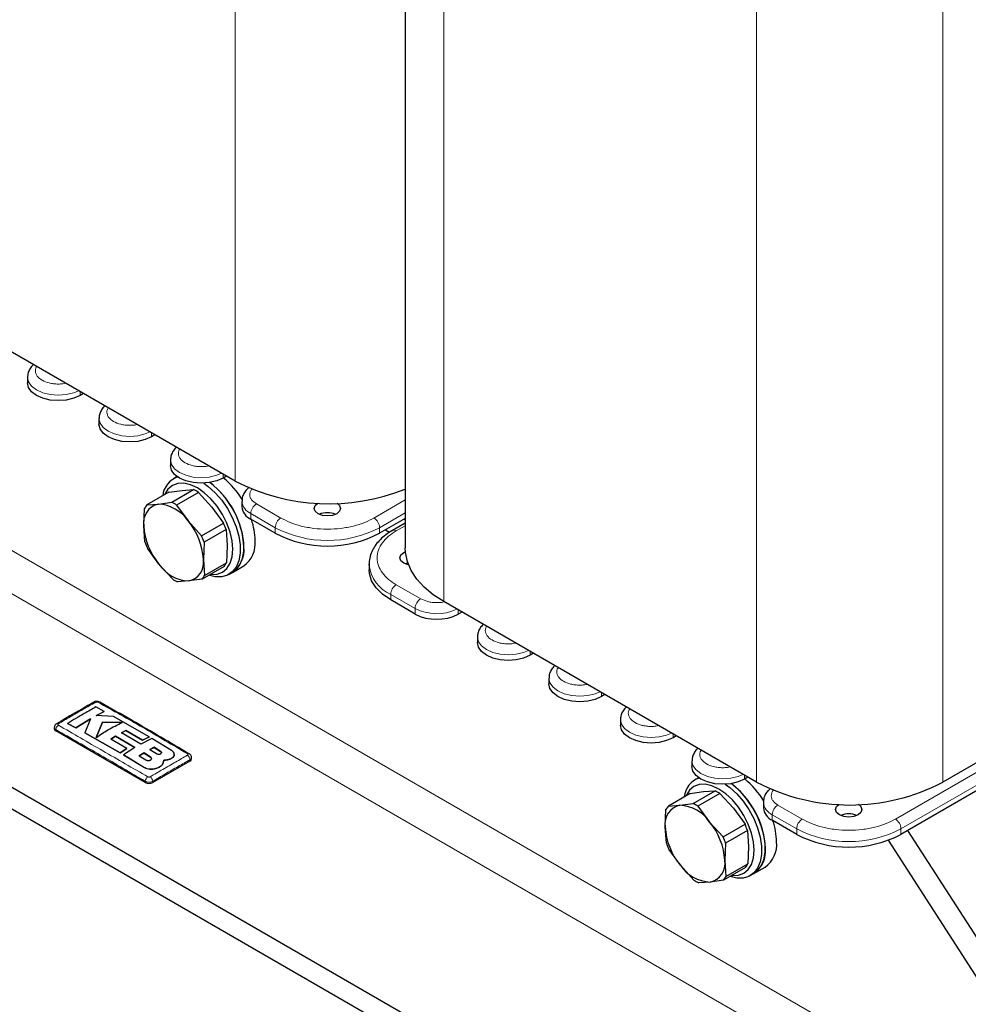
# Model space of a CAD drawing. Header units: millimetres. Extents: x 5 to 418, y 2 to 292.
# Tile 16 of 36: x 256 to 285, y 57 to 87. Entities that reach past the tile are written whole.
import ezdxf

# ---------------------------------------------------------------- set-up
doc = ezdxf.new("R2010")
doc.units = ezdxf.units.MM

msp = doc.modelspace()

# ---------------------------------------------------------------- linework, layer by layer
at = {"color": 7, "linetype": 'Continuous', "lineweight": 18}
for p, q in [((262.7461, 72.8059), (262.7461, 98.6739)), ((269.0818, 69.1484), (269.0818, 95.0164)), ((278.5853, 63.6622), (278.5853, 89.5302)), ((284.2421, 63.6622), (284.2421, 89.5302)), ((235.0105, 82.7872), (289.3163, 51.4371)), ((234.4448, 81.8074), (288.7506, 50.4573)), ((258.0339, 75.4085), (258.0339, 75.5262)), ((260.2061, 74.1545), (260.2061, 74.2722)), ((262.3784, 72.9005), (262.3784, 73.0182)), ((300.053, 72.5022), (282.7996, 62.542)), ((264.132, 71.6858), (263.391, 72.1136)), ((267.9102, 72.234), (266.9604, 71.6858)), ((282.9693, 62.2481), (300.2227, 72.2082)), ((263.2213, 71.8196), (263.9623, 71.3918)), ((263.2213, 71.6498), (263.2213, 71.8196)), ((267.1301, 71.3918), (267.9102, 71.8421)), ((263.9623, 71.3918), (263.9623, 71.222)), ((267.1301, 71.222), (267.1301, 71.3918)), ((267.6393, 71.2939), (267.9102, 71.4503)), ((268.3803, 69.2333), (267.6393, 69.6611)), ((267.4695, 69.3671), (268.2106, 68.9393)), ((267.4695, 69.1973), (267.4695, 69.3671)), ((268.2106, 68.9393), (268.2106, 68.7695)), ((269.523, 68.7695), (269.523, 68.8937)), ((271.7009, 67.5188), (271.7009, 67.6364)), ((273.8731, 66.2648), (273.8731, 66.3824)), ((257.2985, 65.218), (257.2985, 65.2587)), ((276.0453, 65.0108), (276.0453, 65.1284)), ((260.4803, 64.5997), (260.4803, 64.597)), ((260.1732, 64.4269), (260.1732, 64.4243)), ((261.3715, 64.3036), (261.3715, 64.3444)), ((259.9943, 64.1067), (259.9943, 64.1041)), ((260.0138, 63.6505), (260.0138, 63.6912)), ((260.2401, 63.6505), (260.2401, 63.6912)), ((278.2176, 63.7567), (278.2176, 63.8744)), ((279.9712, 62.542), (279.2301, 62.9698)), ((279.0604, 62.6759), (279.8015, 62.2481)), ((279.0604, 62.506), (279.0604, 62.6759)), ((279.8015, 62.2481), (279.8015, 62.0782)), ((282.9693, 62.0782), (282.9693, 62.2481))]:
    msp.add_line(p, q, dxfattribs=at)
at = {"color": 7, "linetype": 'Continuous', "lineweight": 25}
for p, q in [((267.9102, 95.8664), (267.9102, 70.7812)), ((229.3537, 78.8683), (283.6595, 47.5183)), ((229.3537, 78.2151), (283.6595, 46.865)), ((262.7461, 72.8059), (253.2426, 78.2922)), ((256.4361, 75.9604), (256.4361, 75.7906)), ((258.1358, 75.4674), (258.0339, 75.4085)), ((258.6083, 74.7064), (258.6083, 74.5366)), ((260.3081, 74.2134), (260.2061, 74.1545)), ((260.7805, 73.4524), (260.7805, 73.2826)), ((260.9841, 72.9438), (260.8709, 72.8785)), ((260.9859, 72.9449), (260.9841, 72.9438)), ((262.4803, 72.9594), (262.3784, 72.9005)), ((260.7305, 72.4662), (260.0648, 72.0819)), ((260.7305, 72.4662), (261.1358, 72.5237)), ((260.817, 72.1632), (261.4827, 72.5475)), ((261.6303, 72.4644), (260.9645, 72.08)), ((261.1358, 72.5237), (261.4827, 72.5475)), ((261.6303, 72.4644), (262.0408, 72.0138)), ((260.0648, 72.0819), (260.4117, 72.1057)), ((260.4117, 72.1057), (260.817, 72.1632)), ((260.9645, 72.08), (261.3167, 71.5958)), ((262.9494, 72.1984), (262.9494, 72.0286)), ((259.9686, 71.4501), (259.9925, 71.975)), ((262.0408, 72.0138), (262.393, 71.5296)), ((300.2227, 72.0384), (282.9693, 62.0782)), ((298.6105, 71.9569), (284.2421, 63.6622)), ((261.3167, 71.5958), (261.7273, 71.1452)), ((261.7273, 71.1452), (262.393, 71.5296)), ((263.9623, 71.222), (263.2213, 71.6498)), ((267.9102, 71.6723), (267.1301, 71.222)), ((267.9102, 71.5314), (267.5193, 71.3058)), ((267.8764, 71.6528), (267.9102, 71.6333)), ((260.003, 70.9589), (259.9686, 71.4501)), ((262.4683, 71.3395), (261.8026, 70.9552)), ((262.4683, 71.3395), (262.5028, 70.8483)), ((267.3107, 71.3262), (267.4379, 71.2529)), ((261.8026, 70.9552), (261.7787, 70.4303)), ((260.4306, 70.2846), (260.0784, 70.7689)), ((262.5028, 70.8483), (262.4789, 70.3235)), ((260.8411, 69.8341), (260.4306, 70.2846)), ((261.7787, 70.4303), (261.8131, 69.9391)), ((261.8131, 69.9391), (262.4789, 70.3235)), ((266.8135, 70.2815), (266.8135, 70.1117)), ((266.8141, 70.2501), (266.8135, 70.2815)), ((267.9895, 70.3236), (267.9042, 70.2946)), ((262.4066, 70.2166), (261.7409, 69.8322)), ((262.5508, 69.9686), (262.6639, 70.0339)), ((262.6639, 70.0339), (263.0034, 70.2298)), ((261.3356, 69.7748), (260.9887, 69.7509)), ((261.7409, 69.8322), (261.3356, 69.7748)), ((268.2106, 68.7695), (267.4695, 69.1973)), ((278.5853, 63.6622), (269.0818, 69.1484)), ((269.6306, 68.8316), (269.523, 68.7695)), ((270.103, 68.0707), (270.103, 67.9008)), ((271.8028, 67.5776), (271.7009, 67.5188)), ((272.2753, 66.8167), (272.2753, 66.6468)), ((273.975, 66.3236), (273.8731, 66.2648)), ((258.7657, 65.8121), (258.5169, 65.9468)), ((258.5244, 65.6842), (258.7657, 65.8121)), ((258.7657, 65.8095), (258.5244, 65.6816)), ((258.7657, 65.8121), (258.7657, 65.8095)), ((257.9042, 65.3159), (258.3544, 65.5893)), ((258.3544, 65.5867), (257.9042, 65.3133)), ((258.3544, 65.5893), (258.1781, 65.1664)), ((259.0489, 65.657), (258.5244, 65.6842)), ((258.7166, 65.4855), (258.5256, 65.0248)), ((259.3187, 65.4793), (258.7166, 65.4855)), ((258.7166, 65.4855), (258.7166, 65.4829)), ((260.1347, 65.0373), (259.0489, 65.657)), ((274.4475, 65.5627), (274.4475, 65.3928)), ((257.2517, 65.3239), (257.2517, 65.2833)), ((260.0138, 63.6505), (257.2985, 65.218)), ((257.6555, 65.4501), (257.9042, 65.3159)), ((257.6555, 65.4501), (257.6555, 65.4474)), ((257.9042, 65.3133), (257.6555, 65.4474)), ((257.9042, 65.3159), (257.9042, 65.3133)), ((258.5256, 65.0222), (258.7166, 65.4829)), ((258.7166, 65.4829), (259.3187, 65.4767)), ((259.2925, 65.1667), (259.423, 65.235)), ((259.423, 65.2324), (259.2925, 65.1641)), ((259.423, 65.235), (259.9303, 64.9389)), ((259.423, 65.235), (259.423, 65.2324)), ((259.9303, 64.9362), (259.423, 65.2324)), ((258.1781, 65.1664), (259.253, 64.554)), ((258.1781, 65.1664), (258.1781, 65.1638)), ((259.253, 64.5514), (258.1781, 65.1638)), ((258.9702, 64.9746), (259.1145, 65.0647)), ((259.1145, 65.0621), (258.9702, 64.972)), ((259.4571, 64.6907), (258.9702, 64.9746)), ((259.1145, 65.0647), (259.7003, 64.7206)), ((259.1145, 65.0647), (259.1145, 65.0621)), ((259.7003, 64.718), (259.1145, 65.0621)), ((259.8785, 64.8227), (259.2925, 65.1667)), ((260.2133, 64.9908), (259.8785, 64.8227)), ((259.9303, 64.9389), (260.1347, 65.0373)), ((260.1347, 65.0347), (259.9303, 64.9362)), ((259.9303, 64.9389), (259.9303, 64.9362)), ((260.1347, 65.0373), (260.1347, 65.0347)), ((260.8118, 64.6299), (260.2133, 64.9908)), ((276.1473, 65.0696), (276.0453, 65.0108)), ((259.253, 64.554), (259.4571, 64.6907)), ((259.4571, 64.6881), (259.253, 64.5514)), ((259.7003, 64.7206), (259.352, 64.4954)), ((259.4571, 64.6907), (259.4571, 64.6881)), ((260.2833, 64.7222), (260.157, 64.6544)), ((260.157, 64.6518), (260.2833, 64.7196)), ((260.157, 64.6544), (260.354, 64.5307)), ((260.4803, 64.5997), (260.2833, 64.7222)), ((260.2833, 64.7222), (260.2833, 64.7196)), ((260.2833, 64.7196), (260.4803, 64.597)), ((259.253, 64.554), (259.253, 64.5514)), ((259.352, 64.4954), (259.9943, 64.1067)), ((259.352, 64.4954), (259.352, 64.4927)), ((259.9943, 64.1041), (259.352, 64.4927)), ((259.9763, 64.5508), (259.832, 64.4625)), ((259.832, 64.4599), (259.9763, 64.5482)), ((259.832, 64.4625), (260.029, 64.3397)), ((260.1732, 64.4269), (259.9763, 64.5508)), ((259.9763, 64.5508), (259.9763, 64.5482)), ((259.9763, 64.5482), (260.1732, 64.4243)), ((261.3715, 64.3036), (260.2401, 63.6505)), ((260.5606, 64.2462), (260.5759, 64.3337)), ((260.5723, 64.3107), (260.5606, 64.2436)), ((260.5775, 64.3104), (260.5775, 64.313)), ((260.8118, 64.3891), (260.8118, 64.3865)), ((260.8974, 64.5051), (260.8974, 64.5077)), ((261.4183, 64.3689), (261.4183, 64.4095)), ((276.6197, 64.3087), (276.6197, 64.1388)), ((260.2905, 64.0693), (260.2905, 64.0667)), ((260.5606, 64.2462), (260.5606, 64.2436)), ((276.8233, 63.8), (276.7101, 63.7347)), ((276.8251, 63.8011), (276.8233, 63.8)), ((278.3195, 63.8156), (278.2176, 63.7567)), ((276.6562, 63.0194), (277.3219, 63.4037)), ((276.975, 63.3799), (277.3219, 63.4037)), ((276.5697, 63.3225), (275.904, 62.9381)), ((276.5697, 63.3225), (276.975, 63.3799)), ((277.4695, 63.3206), (276.8037, 62.9363)), ((277.4695, 63.3206), (277.88, 62.87)), ((275.8078, 62.3063), (275.8317, 62.8312)), ((275.904, 62.9381), (276.2509, 62.9619)), ((276.2509, 62.9619), (276.6562, 63.0194)), ((276.8037, 62.9363), (277.1559, 62.452)), ((277.88, 62.87), (278.2322, 62.3858)), ((278.7886, 63.0547), (278.7886, 62.8848)), ((279.8015, 62.0782), (279.0604, 62.506)), ((275.8422, 61.8151), (275.8078, 62.3063)), ((277.1559, 62.452), (277.5664, 62.0015)), ((277.5664, 62.0015), (278.2322, 62.3858)), ((278.3075, 62.1958), (277.6418, 61.8114)), ((278.3075, 62.1958), (278.342, 61.7046)), ((282.5849, 61.9005), (289.3163, 51.4371)), ((283.1713, 62.1948), (289.882, 51.7637)), ((276.2698, 61.1409), (275.9176, 61.6251)), ((277.6418, 61.8114), (277.6179, 61.2866)), ((278.342, 61.7046), (278.3181, 61.1797)), ((276.6803, 60.6903), (276.2698, 61.1409)), ((278.2458, 61.0728), (277.58, 60.6885)), ((277.6179, 61.2866), (277.6523, 60.7954)), ((277.6523, 60.7954), (278.3181, 61.1797)), ((278.5031, 60.8901), (278.8425, 61.0861)), ((278.39, 60.8248), (278.5031, 60.8901)), ((277.1748, 60.631), (276.8279, 60.6072)), ((277.58, 60.6885), (277.1748, 60.631))]:
    msp.add_line(p, q, dxfattribs=at)
at = {"color": 7, "linetype": 'Continuous', "lineweight": 18, "flags": 128}
for points in [[(257.9872, 75.5532), (257.8401, 75.4925), (257.6143, 75.4385), (257.3721, 75.4201), (257.1298, 75.4385), (256.9041, 75.4925), (256.7102, 75.5784), (256.5615, 75.6903), (256.468, 75.8206), (256.4361, 75.9604), (256.4361, 75.9631)], [(260.1594, 74.2992), (260.0123, 74.2385), (259.7865, 74.1845), (259.5443, 74.1661), (259.302, 74.1845), (259.0763, 74.2385), (258.8824, 74.3244), (258.7337, 74.4363), (258.6402, 74.5666), (258.6083, 74.7064), (258.6083, 74.7091)], [(262.3316, 73.0452), (262.1845, 72.9845), (261.9588, 72.9305), (261.7165, 72.9121), (261.4743, 72.9305), (261.2485, 72.9845), (261.0547, 73.0704), (260.9059, 73.1823), (260.8124, 73.3126), (260.7805, 73.4524), (260.7805, 73.4551)], [(271.6541, 67.6634), (271.507, 67.6027), (271.2813, 67.5487), (271.039, 67.5303), (270.7968, 67.5487), (270.571, 67.6027), (270.3772, 67.6886), (270.2284, 67.8005), (270.1349, 67.9308), (270.103, 68.0707), (270.103, 68.0733)], [(273.8264, 66.4094), (273.6793, 66.3487), (273.4535, 66.2947), (273.2113, 66.2763), (272.969, 66.2947), (272.7433, 66.3487), (272.5494, 66.4346), (272.4007, 66.5465), (272.3071, 66.6768), (272.2753, 66.8167), (272.2753, 66.8193)], [(275.9986, 65.1554), (275.8515, 65.0947), (275.6257, 65.0407), (275.3835, 65.0223), (275.1412, 65.0407), (274.9155, 65.0947), (274.7216, 65.1806), (274.5729, 65.2925), (274.4794, 65.4228), (274.4475, 65.5627), (274.4475, 65.5653)], [(278.1708, 63.9014), (278.0237, 63.8407), (277.798, 63.7867), (277.5557, 63.7683), (277.3135, 63.7867), (277.0877, 63.8407), (276.8939, 63.9266), (276.7451, 64.0385), (276.6516, 64.1688), (276.6197, 64.3087), (276.6197, 64.3113)]]:
    msp.add_lwpolyline(points, dxfattribs=at)
at = {"color": 7, "linetype": 'Continuous', "lineweight": 25, "flags": 128}
for points in [[(258.0339, 75.4085), (257.8401, 75.3227), (257.6143, 75.2687), (257.3721, 75.2503), (257.1298, 75.2687), (256.9041, 75.3227), (256.7102, 75.4085), (256.5615, 75.5204), (256.468, 75.6508), (256.4361, 75.7906)], [(260.2061, 74.1545), (260.0123, 74.0687), (259.7865, 74.0147), (259.5443, 73.9963), (259.302, 74.0147), (259.0763, 74.0687), (258.8824, 74.1545), (258.7337, 74.2664), (258.6402, 74.3968), (258.6083, 74.5366)], [(262.3784, 72.9005), (262.1845, 72.8146), (261.9588, 72.7607), (261.7165, 72.7423), (261.4743, 72.7607), (261.2485, 72.8146), (261.0547, 72.9005), (260.9059, 73.0124), (260.8124, 73.1427), (260.7805, 73.2826)], [(261.5977, 72.5994), (261.388, 72.6966), (261.1864, 72.7423), (261.0006, 72.7349), (260.8377, 72.6746), (260.7041, 72.5637), (260.6047, 72.4064), (260.5972, 72.3893)], [(261.7938, 72.7441), (261.9292, 72.646), (262.14, 72.455), (262.3362, 72.2288), (262.5112, 71.9753), (262.6589, 71.703), (262.7743, 71.4211), (262.8535, 71.1393), (262.8937, 70.8673), (262.8937, 70.6141), (262.8535, 70.3885), (262.7743, 70.1982), (262.6589, 70.0496), (262.5112, 69.9478), (262.3362, 69.8962), (262.14, 69.8967), (261.9379, 69.946)], [(262.6639, 70.0339), (262.772, 70.1149), (262.8874, 70.2635), (262.9666, 70.4538), (263.0069, 70.6794), (263.0069, 70.9326), (262.9666, 71.2047), (262.8874, 71.4864), (262.772, 71.7683), (262.6243, 72.0406), (262.4494, 72.2942), (262.2531, 72.5203), (262.0423, 72.7113), (261.974, 72.7631)], [(261.9903, 69.9762), (262.009, 69.9741), (262.1949, 69.9815), (262.3577, 70.0419), (262.4914, 70.1528), (262.5907, 70.31), (262.6519, 70.5075), (262.6725, 70.7378), (262.6519, 70.9918), (262.5907, 71.26), (262.4914, 71.5319), (262.3577, 71.7971), (262.1949, 72.0455), (262.009, 72.2674), (261.8074, 72.4545), (261.5977, 72.5994)], [(265.2634, 71.8164), (265.1767, 71.8913), (265.1462, 71.9797), (265.1767, 72.068), (265.2535, 72.137)], [(265.8425, 72.1348), (265.9158, 72.068), (265.9462, 71.9797), (265.9158, 71.8913), (265.8291, 71.8164), (265.6993, 71.7663), (265.5462, 71.7488), (265.3931, 71.7663), (265.2634, 71.8164)], [(267.8655, 70.3142), (267.7788, 70.3891), (267.7484, 70.4775), (267.7788, 70.5658), (267.8655, 70.6408), (267.9152, 70.6651)], [(269.0818, 69.1484), (268.7614, 69.3571), (268.4871, 69.5866), (268.2626, 69.8335), (268.0913, 70.0943), (267.9757, 70.365), (267.9175, 70.6418), (267.9102, 70.7812)], [(268.0134, 70.2601), (267.9953, 70.2641), (267.8655, 70.3142)], [(267.4695, 69.1973), (267.2186, 69.37), (267.0233, 69.5652), (266.8898, 69.777), (266.822, 69.999), (266.8135, 70.1117)], [(271.7009, 67.5188), (271.507, 67.4329), (271.2813, 67.3789), (271.039, 67.3605), (270.7968, 67.3789), (270.571, 67.4329), (270.3772, 67.5188), (270.2284, 67.6307), (270.1349, 67.761), (270.103, 67.9008)], [(273.8731, 66.2648), (273.6793, 66.1789), (273.4535, 66.1249), (273.2113, 66.1065), (272.969, 66.1249), (272.7433, 66.1789), (272.5494, 66.2648), (272.4007, 66.3767), (272.3071, 66.507), (272.2753, 66.6468)], [(276.0453, 65.0108), (275.8515, 64.9249), (275.6257, 64.8709), (275.3835, 64.8525), (275.1412, 64.8709), (274.9155, 64.9249), (274.7216, 65.0108), (274.5729, 65.1227), (274.4794, 65.253), (274.4475, 65.3928)], [(278.2176, 63.7567), (278.0237, 63.6709), (277.798, 63.6169), (277.5557, 63.5985), (277.3135, 63.6169), (277.0877, 63.6709), (276.8939, 63.7567), (276.7451, 63.8687), (276.6516, 63.999), (276.6197, 64.1388)], [(277.4369, 63.4556), (277.2272, 63.5528), (277.0256, 63.5986), (276.8398, 63.5911), (276.6769, 63.5308), (276.5433, 63.4199), (276.4439, 63.2627), (276.4364, 63.2455)], [(277.8295, 60.8324), (277.8482, 60.8303), (278.0341, 60.8378), (278.1969, 60.8981), (278.3306, 61.009), (278.4299, 61.1663), (278.4911, 61.3638), (278.5117, 61.594), (278.4911, 61.848), (278.4299, 62.1162), (278.3306, 62.3881), (278.1969, 62.6533), (278.0341, 62.9017), (277.8482, 63.1237), (277.6466, 63.3107), (277.4369, 63.4556)], [(277.633, 63.6003), (277.7683, 63.5022), (277.9792, 63.3112), (278.1754, 63.0851), (278.3504, 62.8315), (278.4981, 62.5592), (278.6135, 62.2773), (278.6927, 61.9956), (278.7329, 61.7235), (278.7329, 61.4703), (278.6927, 61.2448), (278.6135, 61.0544), (278.4981, 60.9058), (278.3504, 60.804), (278.1754, 60.7524), (277.9792, 60.7529), (277.7771, 60.8022)], [(278.5031, 60.8901), (278.6112, 60.9711), (278.7266, 61.1197), (278.8058, 61.3101), (278.8461, 61.5357), (278.8461, 61.7888), (278.8058, 62.0609), (278.7266, 62.3427), (278.6112, 62.6245), (278.4635, 62.8968), (278.2886, 63.1504), (278.0923, 63.3765), (277.8815, 63.5675), (277.8132, 63.6193)], [(281.1026, 62.6726), (281.0159, 62.7475), (280.9854, 62.8359), (281.0159, 62.9243), (281.0927, 62.9933)], [(281.6817, 62.991), (281.755, 62.9243), (281.7854, 62.8359), (281.755, 62.7475), (281.6683, 62.6726), (281.5385, 62.6226), (281.3854, 62.605), (281.2323, 62.6226), (281.1026, 62.6726)]]:
    msp.add_lwpolyline(points, dxfattribs=at)
at = {"color": 7, "linetype": 'Continuous', "lineweight": 25}
for centre, radius, start, end in [((261.2223, 72.2892), 0.681, 108.86988, 174.11061), ((260.3957, 70.6724), 2.6195, 2.85845, 52.95058), ((260.7516, 70.9047), 2.5822, 30.96859, 50.75382), ((265.5945, 78.3736), 6.254, 242.90621, 291.73261), ((260.9123, 71.3625), 1.3151, 56.91107, 64.29569), ((260.53, 71.5482), 0.5699, 101.97943, 189.91364), ((260.5084, 71.7042), 0.5827, 139.58987, 152.30319), ((260.3613, 70.9581), 1.1487, 33.72103, 87.48573), ((260.2465, 70.9782), 1.3151, 56.91107, 64.29569), ((263.4139, 72.0749), 0.4667, 185.6948, 245.62534), ((265.5462, 71.2116), 0.634, 67.35051, 112.64949), ((259.805, 70.3223), 1.9766, 3.13192, 40.11095), ((260.2844, 70.5839), 2.311, 19.08641, 24.15646), ((261.2143, 70.9611), 2.1374, 1.0152, 18.46139), ((261.9423, 71.5581), 1.9766, 183.13192, 220.11095), ((265.5462, 74.2621), 3.428, 242.48054, 297.51946), ((262.187, 71.7146), 2.311, 199.08641, 204.15646), ((259.6187, 70.1995), 2.311, 19.08641, 24.15646), ((262.5195, 70.9121), 0.8364, 305.34553, 5.96665), ((262.1801, 70.7161), 0.8364, 305.34553, 5.96665), ((261.386, 70.9223), 1.1487, 213.72103, 267.48573), ((261.2173, 70.3322), 0.5699, 281.97943, 9.91364), ((261.9629, 70.5943), 0.5827, 319.58987, 332.30319), ((261.5591, 70.936), 1.3151, 236.91107, 244.29569), ((261.2972, 70.21), 0.5827, 319.58987, 332.30319), ((268.8668, 70.0359), 1.4264, 242.60967, 297.39033), ((258.4771, 66.0435), 0.0558, 55.56316, 114.46716), ((257.3317, 65.2913), 0.0805, 185.6948, 245.62534), ((257.3439, 65.39), 0.0552, 55.21819, 114.71129), ((261.3258, 64.4774), 0.0535, 62.68013, 125.64176), ((261.3382, 64.3769), 0.0805, 294.37466, 354.3052), ((277.0615, 63.1454), 0.681, 108.86988, 174.11061), ((276.5908, 61.761), 2.5822, 30.96859, 50.75382), ((260.127, 63.8688), 0.2459, 242.60967, 297.39033), ((276.7515, 62.2187), 1.3151, 56.91107, 64.29569), ((276.2349, 61.5287), 2.6195, 2.85845, 52.95058), ((281.4137, 69.1011), 6.1305, 242.52431, 297.47569), ((276.3692, 62.4045), 0.5699, 101.97943, 189.91364), ((276.3476, 62.5604), 0.5827, 139.58987, 152.30319), ((276.2005, 61.8143), 1.1487, 33.72103, 87.48573), ((276.0857, 61.8344), 1.3151, 56.91107, 64.29569), ((279.2531, 62.9311), 0.4667, 185.6948, 245.62534), ((277.0535, 61.8174), 2.1374, 1.0152, 18.46139), ((281.3854, 62.0679), 0.634, 67.35051, 112.64949), ((277.7815, 62.4143), 1.9766, 183.13192, 220.11095), ((275.6442, 61.1786), 1.9766, 3.13192, 40.11095), ((276.1236, 61.4401), 2.311, 19.08641, 24.15646), ((275.4578, 61.0558), 2.311, 19.08641, 24.15646), ((281.3854, 65.1184), 3.428, 242.48054, 297.51946), ((278.0262, 62.5708), 2.311, 199.08641, 204.15646), ((278.0193, 61.5724), 0.8364, 305.34553, 5.96665), ((278.3587, 61.7683), 0.8364, 305.34553, 5.96665), ((277.2252, 61.7786), 1.1487, 213.72103, 267.48573), ((277.0565, 61.1885), 0.5699, 281.97943, 9.91364), ((277.8021, 61.4505), 0.5827, 319.58987, 332.30319), ((277.1364, 61.0662), 0.5827, 319.58987, 332.30319), ((277.3983, 61.7922), 1.3151, 236.91107, 244.29569)]:
    msp.add_arc(centre, radius, start, end, dxfattribs=at)
at = {"color": 7, "linetype": 'Continuous', "lineweight": 18}
for centre, radius, start, end in [((263.4142, 72.2452), 0.4673, 185.91981, 245.6057), ((263.5897, 71.8029), 0.3688, 122.60548, 177.39452), ((264.3307, 71.3751), 0.3688, 122.60548, 177.39452), ((266.7617, 71.3751), 0.3688, 2.60548, 57.39452), ((265.5462, 74.432), 3.428, 242.48054, 297.51946), ((267.5689, 71.1956), 0.1209, 54.40221, 114.08026), ((267.9142, 70.3819), 1.1079, 186.833, 246.33996), ((267.838, 69.3504), 0.3688, 122.60548, 177.39452), ((268.579, 68.9226), 0.3688, 122.60548, 177.39452), ((268.8688, 70.2164), 1.4367, 242.73143, 295.27442), ((258.6088, 66.0439), 0.0555, 64.38698, 124.52497), ((257.4692, 65.253), 0.1708, 123.32255, 178.05861), ((261.2007, 64.3385), 0.1708, 1.96162, 56.68054), ((260.1879, 63.681), 0.1744, 123.12783, 176.6323), ((260.066, 63.6811), 0.1743, 3.34751, 56.86931), ((279.2534, 63.1014), 0.4673, 185.91981, 245.6057), ((279.4289, 62.6591), 0.3688, 122.60548, 177.39452), ((280.1699, 62.2313), 0.3688, 122.60548, 177.39452), ((282.6009, 62.2313), 0.3688, 2.60548, 57.39452), ((281.3854, 65.2882), 3.428, 242.48054, 297.51946)]:
    msp.add_arc(centre, radius, start, end, dxfattribs=at)
at = {"color": 7, "linetype": 'Continuous', "lineweight": 25}
for points, knots in [([(256.6174, 76.3439), (256.6046, 76.333), (256.5557, 76.2915), (256.4952, 76.2001), (256.4431, 76.0817), (256.4413, 75.9999), (256.4405, 75.9646)], [0, 0, 0, 0, 0.11313924, 0.43122184, 0.75516007, 1, 1, 1, 1]), ([(258.7897, 75.0899), (258.7768, 75.079), (258.7279, 75.0375), (258.6674, 74.9461), (258.6153, 74.8277), (258.6135, 74.7459), (258.6128, 74.7106)], [0, 0, 0, 0, 0.1131392, 0.4312218, 0.7551601, 1, 1, 1, 1]), ([(260.9619, 73.8359), (260.9491, 73.825), (260.9001, 73.7835), (260.8397, 73.6921), (260.7876, 73.5737), (260.7858, 73.4918), (260.785, 73.4566)], [0, 0, 0, 0, 0.1131392, 0.4312218, 0.7551601, 1, 1, 1, 1]), ([(263.1555, 72.6026), (263.1328, 72.5836), (263.0738, 72.5341), (263.0058, 72.4333), (262.9552, 72.3141), (262.9543, 72.2321), (262.9539, 72.1967)], [0, 0, 0, 0, 0.18342462, 0.47558261, 0.77325565, 1, 1, 1, 1]), ([(267.5201, 71.3052), (267.5141, 71.3021), (267.4395, 71.2634), (267.3148, 71.1739), (267.151, 71.0355), (267.0155, 70.879), (266.9087, 70.707), (266.8396, 70.5196), (266.808, 70.3619), (266.8174, 70.2694), (266.82, 70.2436)], [0, 0, 0, 0, 0.01303801, 0.16205988, 0.31311392, 0.46581874, 0.62016021, 0.77682446, 0.93794955, 1, 1, 1, 1]), ([(270.2844, 68.4541), (270.2716, 68.4432), (270.2226, 68.4017), (270.1622, 68.3103), (270.1101, 68.1919), (270.1083, 68.1101), (270.1075, 68.0748)], [0, 0, 0, 0, 0.11313924, 0.43122184, 0.75516007, 1, 1, 1, 1]), ([(272.4566, 67.2001), (272.4438, 67.1892), (272.3948, 67.1477), (272.3344, 67.0563), (272.2823, 66.9379), (272.2805, 66.8561), (272.2797, 66.8208)], [0, 0, 0, 0, 0.1131392, 0.4312218, 0.7551601, 1, 1, 1, 1]), ([(258.4541, 66.0942), (258.4376, 66.085), (258.06, 65.8728), (257.6821, 65.6507), (257.3208, 65.4383)], [0, 0, 0, 0, 0.0437347, 1, 1, 1, 1]), ([(258.6314, 66.0936), (258.6299, 66.0948), (258.6165, 66.1056), (258.5794, 66.1146), (258.5228, 66.1187), (258.4773, 66.109), (258.4569, 66.0953), (258.4545, 66.0937)], [0, 0, 0, 0, 0.0314747, 0.2834631, 0.5952218, 0.9527506, 1, 1, 1, 1]), ([(261.3492, 64.5234), (260.7719, 64.8637), (259.8662, 65.3978), (258.9605, 65.9078), (258.632, 66.0928)], [0, 0, 0, 0, 0.63732396, 1, 1, 1, 1]), ([(258.5169, 65.9468), (258.3991, 65.8818), (258.112, 65.7234), (257.8248, 65.5515), (257.6555, 65.4501)], [0, 0, 0, 0, 0.4103295, 1, 1, 1, 1]), ([(274.6289, 65.9461), (274.616, 65.9352), (274.5671, 65.8937), (274.5066, 65.8023), (274.4545, 65.6839), (274.4527, 65.6021), (274.452, 65.5668)], [0, 0, 0, 0, 0.1131392, 0.4312218, 0.7551601, 1, 1, 1, 1]), ([(257.3212, 65.4394), (257.3193, 65.4386), (257.3023, 65.4313), (257.2782, 65.4054), (257.2549, 65.3658), (257.2536, 65.3369), (257.253, 65.324)], [0, 0, 0, 0, 0.0428539, 0.3934316, 0.7296541, 1, 1, 1, 1]), ([(258.5256, 65.0248), (258.6434, 65.1025), (258.9077, 65.2771), (259.1721, 65.4072), (259.3187, 65.4793)], [0, 0, 0, 0, 0.4454775, 1, 1, 1, 1]), ([(260.354, 64.5307), (260.3618, 64.5266), (260.3774, 64.5184), (260.4072, 64.5125), (260.4377, 64.5123), (260.4659, 64.5182), (260.4886, 64.5294), (260.5032, 64.5445), (260.5081, 64.562), (260.5027, 64.5797), (260.4913, 64.5923), (260.4824, 64.5982), (260.4803, 64.5997)], [0, 0, 0, 0, 0.107578, 0.2151551, 0.3227414, 0.4302646, 0.5376806, 0.6449866, 0.752213, 0.8594107, 0.9666405, 1, 1, 1, 1]), ([(260.4803, 64.597), (260.4865, 64.5922), (260.499, 64.5826), (260.5068, 64.5687), (260.5056, 64.561), (260.5053, 64.5591)], [0, 0, 0, 0, 0.42963026, 0.85927491, 1, 1, 1, 1]), ([(260.8118, 64.3891), (260.8328, 64.4035), (260.8746, 64.4323), (260.9009, 64.4887), (260.8953, 64.5464), (260.862, 64.5952), (260.8261, 64.62), (260.8118, 64.6299)], [0, 0, 0, 0, 0.21458998, 0.42917873, 0.64379751, 0.85844062, 1, 1, 1, 1]), ([(276.8011, 64.6921), (276.7883, 64.6812), (276.7393, 64.6397), (276.6789, 64.5483), (276.6268, 64.4299), (276.625, 64.3481), (276.6242, 64.3128)], [0, 0, 0, 0, 0.1131392, 0.4312218, 0.7551601, 1, 1, 1, 1]), ([(260.029, 64.3397), (260.0379, 64.3351), (260.0557, 64.3259), (260.0897, 64.32), (260.1244, 64.3208), (260.1567, 64.3287), (260.1826, 64.3427), (260.1994, 64.3612), (260.2051, 64.3823), (260.199, 64.4035), (260.186, 64.4183), (260.1757, 64.4253), (260.1732, 64.4269)], [0, 0, 0, 0, 0.1073587, 0.214721, 0.322003, 0.4292233, 0.5364373, 0.6436973, 0.7510459, 0.8585026, 0.9660513, 1, 1, 1, 1]), ([(260.1732, 64.4243), (260.1804, 64.4187), (260.1947, 64.4075), (260.2036, 64.391), (260.2022, 64.3818), (260.2018, 64.3795)], [0, 0, 0, 0, 0.4302445, 0.8604885, 1, 1, 1, 1]), ([(260.5759, 64.3337), (260.6108, 64.3344), (260.6805, 64.3358), (260.7608, 64.3597), (260.7984, 64.3814), (260.8118, 64.3891)], [0, 0, 0, 0, 0.3919653, 0.7839447, 1, 1, 1, 1]), ([(260.8118, 64.3865), (260.7864, 64.3731), (260.7354, 64.3462), (260.649, 64.3307), (260.5951, 64.331), (260.5759, 64.331)], [0, 0, 0, 0, 0.3915997, 0.7831923, 1, 1, 1, 1]), ([(260.8938, 64.5053), (260.8937, 64.4924), (260.8937, 64.4604), (260.8615, 64.4187), (260.8259, 64.3956), (260.8118, 64.3865)], [0, 0, 0, 0, 0.2882395, 0.7172485, 1, 1, 1, 1]), ([(261.4173, 64.4093), (261.4176, 64.4115), (261.4204, 64.4297), (261.4091, 64.4624), (261.385, 64.4991), (261.3629, 64.5188), (261.3497, 64.5253), (261.3491, 64.5256)], [0, 0, 0, 0, 0.0473154, 0.3874634, 0.6881179, 0.9868842, 1, 1, 1, 1]), ([(259.9943, 64.1067), (260.0179, 64.0948), (260.0652, 64.071), (260.1554, 64.056), (260.2329, 64.0574), (260.276, 64.0663), (260.2905, 64.0693)], [0, 0, 0, 0, 0.2851253, 0.5702516, 0.8553553, 1, 1, 1, 1]), ([(260.2905, 64.0667), (260.2613, 64.0615), (260.2028, 64.0512), (260.1102, 64.059), (260.0397, 64.0789), (260.0057, 64.0977), (259.9943, 64.1041)], [0, 0, 0, 0, 0.28505196, 0.57010204, 0.85519148, 1, 1, 1, 1]), ([(260.2905, 64.0693), (260.3337, 64.081), (260.4201, 64.1045), (260.5157, 64.1683), (260.5459, 64.2208), (260.5606, 64.2462)], [0, 0, 0, 0, 0.3407821, 0.6815687, 1, 1, 1, 1]), ([(260.5606, 64.2436), (260.5446, 64.2165), (260.5127, 64.1622), (260.4146, 64.0998), (260.3309, 64.0775), (260.2905, 64.0667)], [0, 0, 0, 0, 0.3408172, 0.6816417, 1, 1, 1, 1]), ([(278.9947, 63.4588), (278.972, 63.4398), (278.913, 63.3903), (278.8449, 63.2895), (278.7944, 63.1703), (278.7935, 63.0884), (278.7931, 63.0529)], [0, 0, 0, 0, 0.1834246, 0.4755826, 0.7732556, 1, 1, 1, 1])]:
    msp.add_open_spline(points, degree=3, knots=knots, dxfattribs=at)
at = {"color": 7, "linetype": 'Continuous', "lineweight": 18}
for points, knots in [([(257.5972, 75.7783), (257.57, 75.7727), (257.4975, 75.7579), (257.3718, 75.7522), (257.2295, 75.7602), (257.0553, 75.7922), (256.868, 75.8654), (256.7412, 75.9736), (256.6857, 76.0741), (256.6718, 76.1563), (256.6817, 76.2288), (256.7074, 76.2707), (256.717, 76.2864)], [0, 0, 0, 0, 0.0559156, 0.1484668, 0.241018, 0.3316459, 0.5, 0.6683541, 0.758982, 0.8515332, 0.9440844, 1, 1, 1, 1]), ([(259.7695, 74.5243), (259.7422, 74.5187), (259.6697, 74.5039), (259.5441, 74.4982), (259.4017, 74.5062), (259.2275, 74.5382), (259.0402, 74.6114), (258.9134, 74.7196), (258.8579, 74.8201), (258.8441, 74.9023), (258.854, 74.9748), (258.8796, 75.0167), (258.8893, 75.0324)], [0, 0, 0, 0, 0.0559156, 0.1484668, 0.241018, 0.3316459, 0.5, 0.6683541, 0.758982, 0.8515332, 0.9440844, 1, 1, 1, 1]), ([(261.9417, 73.2703), (261.9144, 73.2647), (261.842, 73.2499), (261.7163, 73.2442), (261.5739, 73.2522), (261.3998, 73.2842), (261.2125, 73.3574), (261.0856, 73.4656), (261.0302, 73.5661), (261.0163, 73.6483), (261.0262, 73.7208), (261.0518, 73.7627), (261.0615, 73.7784)], [0, 0, 0, 0, 0.0559156, 0.1484668, 0.241018, 0.33164594, 0.5, 0.66835406, 0.758982, 0.8515332, 0.9440844, 1, 1, 1, 1]), ([(263.391, 72.1136), (263.3362, 72.1527), (263.252, 72.2128), (263.1997, 72.3131), (263.1837, 72.3946), (263.2021, 72.4749), (263.2228, 72.5335), (263.2534, 72.5585), (263.2572, 72.5616)], [0, 0, 0, 0, 0.307407, 0.4728895, 0.6418839, 0.8108782, 0.9763608, 1, 1, 1, 1]), ([(266.9604, 71.6858), (266.8696, 71.6386), (266.6825, 71.5415), (266.3402, 71.4348), (265.9563, 71.3638), (265.5462, 71.3394), (265.1362, 71.3638), (264.7522, 71.4348), (264.41, 71.5415), (264.2228, 71.6386), (264.132, 71.6858)], [0, 0, 0, 0, 0.116516, 0.2400113, 0.3686408, 0.5, 0.6313592, 0.7599887, 0.883484, 1, 1, 1, 1]), ([(267.6393, 69.6611), (267.5576, 69.7135), (267.3894, 69.8215), (267.2045, 70.0191), (267.0815, 70.2408), (267.0393, 70.4775), (267.0815, 70.7142), (267.2045, 70.9358), (267.3894, 71.1334), (267.5576, 71.2414), (267.6393, 71.2939)], [0, 0, 0, 0, 0.116516, 0.2400113, 0.3686408, 0.5, 0.6313592, 0.7599887, 0.883484, 1, 1, 1, 1]), ([(269.0942, 69.1412), (269.0657, 69.1354), (268.9925, 69.1203), (268.8665, 69.1145), (268.7261, 69.1226), (268.5521, 69.1532), (268.448, 69.2017), (268.3803, 69.2333)], [0, 0, 0, 0, 0.11767948, 0.30156304, 0.4854466, 0.66550898, 1, 1, 1, 1]), ([(271.2642, 67.8885), (271.2369, 67.8829), (271.1645, 67.8681), (271.0388, 67.8624), (270.8964, 67.8704), (270.7223, 67.9024), (270.535, 67.9757), (270.4081, 68.0838), (270.3527, 68.1843), (270.3388, 68.2665), (270.3487, 68.3391), (270.3743, 68.3809), (270.384, 68.3966)], [0, 0, 0, 0, 0.0559156, 0.1484668, 0.241018, 0.3316459, 0.5, 0.6683541, 0.758982, 0.8515332, 0.9440844, 1, 1, 1, 1]), ([(273.4364, 66.6345), (273.4091, 66.6289), (273.3367, 66.6141), (273.211, 66.6084), (273.0687, 66.6164), (272.8945, 66.6484), (272.7072, 66.7217), (272.5804, 66.8298), (272.5249, 66.9303), (272.511, 67.0125), (272.5209, 67.0851), (272.5466, 67.1269), (272.5562, 67.1426)], [0, 0, 0, 0, 0.0559156, 0.1484668, 0.241018, 0.3316459, 0.5, 0.6683541, 0.758982, 0.8515332, 0.9440844, 1, 1, 1, 1]), ([(258.5087, 66.0895), (258.3787, 66.0175), (258.1189, 65.8733), (257.7412, 65.655), (257.4947, 65.5069), (257.3754, 65.4353)], [0, 0, 0, 0, 0.3404987, 0.6810489, 1, 1, 1, 1]), ([(258.5774, 66.0896), (258.5747, 66.0909), (258.5678, 66.0942), (258.5541, 66.0972), (258.5376, 66.0977), (258.5214, 66.0953), (258.5129, 66.0915), (258.5087, 66.0895)], [0, 0, 0, 0, 0.140567, 0.3553278, 0.5708439, 0.7860438, 1, 1, 1, 1]), ([(261.2946, 64.5209), (260.8463, 64.7897), (259.9497, 65.3272), (259.0348, 65.8354), (258.5774, 66.0896)], [0, 0, 0, 0, 0.500039, 1, 1, 1, 1]), ([(275.6087, 65.3805), (275.5814, 65.3749), (275.5089, 65.3601), (275.3832, 65.3544), (275.2409, 65.3624), (275.0667, 65.3944), (274.8794, 65.4677), (274.7526, 65.5758), (274.6971, 65.6763), (274.6833, 65.7585), (274.6932, 65.8311), (274.7188, 65.8729), (274.7285, 65.8886)], [0, 0, 0, 0, 0.0559156, 0.1484668, 0.241018, 0.3316459, 0.5, 0.6683541, 0.758982, 0.8515332, 0.9440844, 1, 1, 1, 1]), ([(257.2985, 65.2587), (257.2873, 65.2668), (257.2648, 65.2828), (257.2509, 65.3068), (257.2531, 65.3205), (257.2537, 65.3239)], [0, 0, 0, 0, 0.4290253, 0.8580652, 1, 1, 1, 1]), ([(260.0138, 63.6912), (259.5613, 63.9575), (258.6562, 64.4901), (257.7511, 65.0025), (257.2985, 65.2587)], [0, 0, 0, 0, 0.499961, 1, 1, 1, 1]), ([(257.3754, 65.4353), (257.3731, 65.4337), (257.3672, 65.4297), (257.3618, 65.4217), (257.3609, 65.4122), (257.3652, 65.4029), (257.372, 65.3981), (257.3754, 65.3957)], [0, 0, 0, 0, 0.1406569, 0.3555038, 0.5710329, 0.7861716, 1, 1, 1, 1]), ([(257.3754, 65.3957), (257.8237, 65.1362), (258.7203, 64.6173), (259.6352, 64.0905), (260.0926, 63.827)], [0, 0, 0, 0, 0.5000392, 1, 1, 1, 1]), ([(277.7809, 64.1265), (277.7536, 64.1209), (277.6812, 64.1061), (277.5555, 64.1004), (277.4131, 64.1084), (277.239, 64.1404), (277.0517, 64.2137), (276.9248, 64.3218), (276.8694, 64.4223), (276.8555, 64.5045), (276.8654, 64.5771), (276.891, 64.6189), (276.9007, 64.6346)], [0, 0, 0, 0, 0.0559156, 0.1484668, 0.241018, 0.3316459, 0.5, 0.6683541, 0.758982, 0.8515332, 0.9440844, 1, 1, 1, 1]), ([(260.1613, 63.8271), (260.2912, 63.902), (260.5511, 64.0518), (260.9287, 64.2699), (261.1753, 64.4123), (261.2946, 64.4813)], [0, 0, 0, 0, 0.3404988, 0.6810495, 1, 1, 1, 1]), ([(261.3715, 64.3444), (261.2512, 64.2763), (261.0025, 64.1356), (260.6253, 63.918), (260.3685, 63.7668), (260.2401, 63.6912)], [0, 0, 0, 0, 0.3189779, 0.6594763, 1, 1, 1, 1]), ([(261.2946, 64.4813), (261.2969, 64.4828), (261.3027, 64.4867), (261.3081, 64.4946), (261.3091, 64.504), (261.3048, 64.5134), (261.298, 64.5184), (261.2946, 64.5209)], [0, 0, 0, 0, 0.1406564, 0.3555028, 0.5710316, 0.7861708, 1, 1, 1, 1]), ([(261.4163, 64.4095), (261.4163, 64.4025), (261.4162, 64.3852), (261.3986, 64.3623), (261.3792, 64.3495), (261.3715, 64.3444)], [0, 0, 0, 0, 0.2875097, 0.7171757, 1, 1, 1, 1]), ([(260.2401, 63.6912), (260.2261, 63.6846), (260.1982, 63.6712), (260.1448, 63.6629), (260.0905, 63.6647), (260.0451, 63.6753), (260.0227, 63.6867), (260.0138, 63.6912)], [0, 0, 0, 0, 0.2146728, 0.4293525, 0.6440267, 0.8586958, 1, 1, 1, 1]), ([(260.0926, 63.827), (260.0953, 63.8257), (260.1021, 63.8222), (260.1159, 63.8191), (260.1324, 63.8185), (260.1486, 63.821), (260.1571, 63.825), (260.1613, 63.8271)], [0, 0, 0, 0, 0.1405668, 0.3553275, 0.5708435, 0.7860436, 1, 1, 1, 1]), ([(279.2301, 62.9698), (279.1754, 63.0089), (279.0912, 63.069), (279.0389, 63.1693), (279.0229, 63.2508), (279.0413, 63.3311), (279.062, 63.3897), (279.0926, 63.4147), (279.0964, 63.4178)], [0, 0, 0, 0, 0.307407, 0.4728895, 0.6418839, 0.8108782, 0.9763608, 1, 1, 1, 1]), ([(282.7996, 62.542), (282.7088, 62.4948), (282.5217, 62.3977), (282.1794, 62.291), (281.7955, 62.22), (281.3854, 62.1957), (280.9754, 62.22), (280.5914, 62.291), (280.2492, 62.3977), (280.062, 62.4948), (279.9712, 62.542)], [0, 0, 0, 0, 0.116516, 0.2400113, 0.3686408, 0.5, 0.6313592, 0.7599887, 0.883484, 1, 1, 1, 1])]:
    msp.add_open_spline(points, degree=3, knots=knots, dxfattribs=at)

doc.saveas('drawing.dxf')
